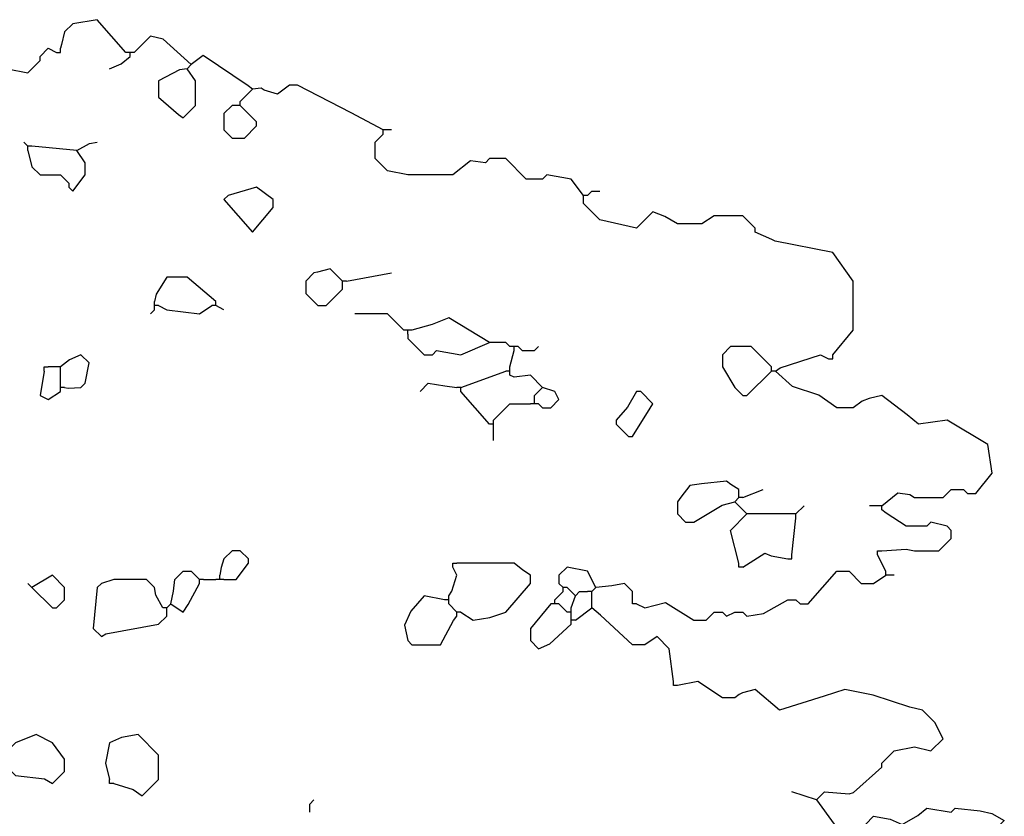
# Model space of a CAD drawing. Header units: metres. Extents: x -375439 to -92892, y 227568 to 490033.
# Tile 4 of 24: x -219662 to -217734, y 248507 to 250067. Entities that reach past the tile are written whole.
import ezdxf

# ---------------------------------------------------------------- set-up
doc = ezdxf.new("R2010")
doc.units = ezdxf.units.M
doc.header["$MEASUREMENT"] = 0

msp = doc.modelspace()

# ---------------------------------------------------------------- linework, layer by layer
at = {"linetype": 'Continuous'}
for points in [[(-219453.6, 250002.8), (-219509.6, 250066.8), (-219557.6, 250058.8), (-219573.6, 250042.8), (-219580, 250018), (-219581.6, 250010.8)], [(-219325.6, 249978.8), (-219380.8, 250028.4), (-219405.6, 250034.8), (-219437.6, 250002.8)], [(-219685.6, 249970.8), (-219645.6, 249962.8), (-219621.6, 249986.8), (-219621.6, 249994.8), (-219605.6, 250010.8), (-219589.6, 250002.8)], [(-219589.6, 250002.8), (-219581.6, 250002.8), (-219581.6, 250010.8)], [(-219485.6, 249970.8), (-219462.8, 249980.6), (-219445.6, 249994.8)], [(-219445.6, 250002.8), (-219453.6, 250002.8)], [(-219445.6, 249994.8), (-219445.6, 250002.8)], [(-219437.6, 250002.8), (-219445.6, 250002.8)], [(-219205.6, 249930.8), (-219214.4, 249937.2), (-219302.4, 249996.4), (-219325.6, 249978.8)], [(-219333.6, 249970.8), (-219348.8, 249968.4), (-219389.6, 249946.8), (-219389.6, 249914.8), (-219350.4, 249881.2), (-219341.6, 249874.8), (-219317.6, 249898.8), (-219317.6, 249946.8), (-219333.6, 249970.8)], [(-219333.6, 249970.8), (-219325.6, 249978.8)], [(-219229.6, 249906.8), (-219205.6, 249930.8)], [(-218949.6, 249850.8), (-219012.8, 249884.4), (-219117.6, 249938.8), (-219133.6, 249938.8), (-219156.8, 249921.2), (-219182.8, 249928.9), (-219188.8, 249932.4), (-219205.6, 249930.8)], [(-219237.6, 249898.8), (-219245.6, 249898.8), (-219261.6, 249882.8), (-219261.6, 249850.8), (-219245.6, 249834.8), (-219221.6, 249834.8), (-219197.6, 249858.8), (-219197.6, 249866.8), (-219229.6, 249898.8)], [(-219229.6, 249898.8), (-219237.6, 249898.8)], [(-219229.6, 249898.8), (-219229.6, 249906.8)], [(-218949.6, 249842.8), (-218949.6, 249850.8)], [(-218941.6, 249850.8), (-218949.6, 249850.8)], [(-218933.6, 249850.8), (-218941.6, 249850.8)], [(-218557.6, 249722.8), (-218581.6, 249754.8), (-218629.6, 249762.8), (-218637.6, 249754.8), (-218669.6, 249754.8), (-218709.6, 249794.8), (-218741.6, 249794.8), (-218749.6, 249786.8), (-218778.8, 249790.1), (-218813.6, 249762.8), (-218901.6, 249762.8), (-218941.6, 249770.8), (-218965.6, 249794.8), (-218965.6, 249826.8), (-218949.6, 249842.8)], [(-219645.6, 249818.8), (-219653.6, 249826.8)], [(-219645.6, 249810.8), (-219645.6, 249818.8)], [(-219637.6, 249818.8), (-219645.6, 249818.8)], [(-219549.6, 249810.8), (-219637.6, 249818.8)], [(-219549.6, 249810.8), (-219524.8, 249824.4), (-219509.6, 249826.8)], [(-219645.6, 249810.8), (-219637.6, 249778.8), (-219621.6, 249762.8), (-219581.6, 249762.8), (-219565.6, 249746.8), (-219565.6, 249738.8), (-219557.6, 249730.8), (-219533.6, 249762.8), (-219533.6, 249786.8), (-219549.6, 249810.8)], [(-219205.6, 249650.8), (-219165.6, 249698.8), (-219165.6, 249714.8), (-219197.6, 249738.8), (-219253.6, 249722.8), (-219261.6, 249714.8), (-219205.6, 249650.8)], [(-218557.6, 249714.8), (-218557.6, 249722.8)], [(-218549.6, 249722.8), (-218557.6, 249722.8)], [(-218069.6, 249410.8), (-218029.6, 249458.8), (-218029.6, 249554.8), (-218069.6, 249610.8), (-218182.4, 249633.2), (-218188.8, 249636.4), (-218221.6, 249650.8), (-218221.6, 249658.8), (-218245.6, 249682.8), (-218301.6, 249682.8), (-218325.6, 249666.8), (-218373.6, 249666.8), (-218398.4, 249681.2), (-218421.6, 249690.8), (-218453.6, 249658.8), (-218525.6, 249674.8), (-218557.6, 249706.8), (-218557.6, 249714.8)], [(-218549.6, 249722.8), (-218541.6, 249730.8), (-218525.6, 249730.8)], [(-219277.6, 249514.8), (-219333.6, 249562.8), (-219373.6, 249562.8), (-219394.4, 249529.2), (-219397.6, 249514.8)], [(-219029.6, 249554.8), (-219053.6, 249578.8), (-219078.4, 249572.4), (-219085.6, 249570.8), (-219101.6, 249554.8), (-219101.6, 249530.8), (-219077.6, 249506.8), (-219061.6, 249506.8), (-219029.6, 249538.8), (-219029.6, 249546.8)], [(-219021.6, 249554.8), (-218933.6, 249570.8)], [(-219029.6, 249546.8), (-219029.6, 249554.8)], [(-219021.6, 249554.8), (-219029.6, 249554.8)], [(-219397.6, 249506.8), (-219397.6, 249514.8)], [(-219397.6, 249498.8), (-219397.6, 249506.8)], [(-219389.6, 249506.8), (-219397.6, 249506.8)], [(-219389.6, 249506.8), (-219373.6, 249498.8), (-219309.6, 249490.8), (-219285.6, 249506.8)], [(-219277.6, 249506.8), (-219285.6, 249506.8)], [(-219277.6, 249506.8), (-219277.6, 249514.8)], [(-219261.6, 249498.8), (-219277.6, 249506.8)], [(-219405.6, 249490.8), (-219397.6, 249498.8)], [(-218909.6, 249458.8), (-218941.6, 249490.8), (-219005.6, 249490.8)], [(-218741.6, 249434.8), (-218821.6, 249482.8), (-218854.2, 249469.9), (-218893.6, 249458.8)], [(-218901.6, 249458.8), (-218909.6, 249458.8)], [(-218901.6, 249450.8), (-218901.6, 249458.8)], [(-218893.6, 249458.8), (-218901.6, 249458.8)], [(-218901.6, 249450.8), (-218901.6, 249442.8), (-218869.6, 249410.8), (-218853.6, 249410.8), (-218845.6, 249418.8), (-218797.6, 249410.8), (-218741.6, 249434.8)], [(-218701.6, 249426.8), (-218709.6, 249434.8), (-218741.6, 249434.8)], [(-218693.6, 249426.8), (-218701.6, 249426.8)], [(-218693.6, 249418.8), (-218693.6, 249426.8)], [(-218685.6, 249426.8), (-218693.6, 249426.8)], [(-218685.6, 249426.8), (-218677.6, 249418.8), (-218653.6, 249418.8), (-218645.6, 249426.8)], [(-218189.6, 249386.8), (-218229.6, 249426.8), (-218269.6, 249426.8), (-218285.6, 249410.8), (-218285.6, 249386.8), (-218261.6, 249346.8), (-218245.6, 249330.8), (-218237.6, 249330.8), (-218189.6, 249378.8)], [(-219573.6, 249346.8), (-219566.4, 249345.2), (-219541.6, 249346.8), (-219533.6, 249354.8), (-219525.6, 249394.8), (-219541.6, 249410.8), (-219564.4, 249400.9), (-219581.6, 249386.8)], [(-218701.6, 249386.8), (-218693.6, 249418.8)], [(-218181.6, 249378.8), (-218172.8, 249385.2), (-218093.6, 249410.8), (-218077.6, 249402.8)], [(-218077.6, 249402.8), (-218069.6, 249402.8), (-218069.6, 249410.8)], [(-219613.6, 249378.8), (-219621.6, 249330.8), (-219605.6, 249322.8), (-219581.6, 249338.8)], [(-219613.6, 249378.8), (-219613.6, 249386.8), (-219605.6, 249386.8)], [(-219589.6, 249386.8), (-219605.6, 249386.8)], [(-219581.6, 249386.8), (-219589.6, 249386.8)], [(-219581.6, 249378.8), (-219581.6, 249386.8)], [(-219581.6, 249354.8), (-219581.6, 249378.8)], [(-218797.6, 249346.8), (-218709.6, 249378.8)], [(-218701.6, 249378.8), (-218709.6, 249378.8)], [(-218701.6, 249378.8), (-218701.6, 249386.8)], [(-218701.6, 249370.8), (-218701.6, 249378.8)], [(-218637.6, 249346.8), (-218661.6, 249370.8), (-218693.6, 249366.8), (-218701.6, 249370.8)], [(-218189.6, 249378.8), (-218189.6, 249386.8)], [(-218181.6, 249378.8), (-218189.6, 249378.8)], [(-217973.6, 249114.8), (-217942.4, 249140.4), (-217918.4, 249137.2), (-217909.6, 249130.8), (-217853.6, 249130.8), (-217837.6, 249146.8), (-217813.6, 249146.8), (-217805.6, 249138.8), (-217789.6, 249138.8), (-217757.6, 249178.8), (-217765.6, 249234.8), (-217845.6, 249282.8), (-217901.6, 249274.8), (-217924.1, 249292.7), (-217973.6, 249330.8), (-217998.4, 249325.2), (-218012, 249319.6), (-218029.6, 249306.8), (-218061.6, 249306.8), (-218096.9, 249331.4), (-218148.1, 249348.7), (-218181.6, 249378.8)], [(-219581.6, 249346.8), (-219581.6, 249354.8)], [(-218877.6, 249338.8), (-218861.6, 249354.8), (-218828.9, 249349.6), (-218805.6, 249346.8)], [(-219581.6, 249338.8), (-219581.6, 249346.8)], [(-219573.6, 249346.8), (-219581.6, 249346.8)], [(-218797.6, 249346.8), (-218805.6, 249346.8)], [(-218797.6, 249338.8), (-218797.6, 249346.8)], [(-218741.6, 249274.8), (-218797.6, 249338.8)], [(-218653.6, 249322.8), (-218653.6, 249330.8), (-218637.6, 249346.8)], [(-218645.6, 249314.8), (-218637.6, 249306.8), (-218621.6, 249306.8), (-218605.6, 249322.8), (-218613.6, 249338.8), (-218637.6, 249346.8)], [(-218461.6, 249250.8), (-218426.8, 249306.1), (-218421.6, 249314.8), (-218445.6, 249338.8), (-218453.6, 249338.8), (-218471.5, 249308.2), (-218493.6, 249282.8), (-218493.6, 249274.8), (-218469.6, 249250.8), (-218461.6, 249250.8)], [(-218733.6, 249282.8), (-218701.6, 249314.8), (-218661.6, 249314.8)], [(-218653.6, 249314.8), (-218661.6, 249314.8)], [(-218653.6, 249314.8), (-218653.6, 249322.8)], [(-218645.6, 249314.8), (-218653.6, 249314.8)], [(-218733.6, 249274.8), (-218741.6, 249274.8)], [(-218733.6, 249274.8), (-218733.6, 249282.8)], [(-218733.6, 249266.8), (-218733.6, 249274.8)], [(-218733.6, 249242.8), (-218733.6, 249266.8)], [(-218253.6, 249138.8), (-218253.6, 249146.8), (-218268.8, 249156.4), (-218277.6, 249162.8), (-218326.3, 249157.6), (-218349.6, 249154.8), (-218367.2, 249131.6), (-218373.6, 249122.8), (-218373.6, 249098.8), (-218357.6, 249082.8), (-218341.6, 249082.8), (-218286.4, 249116.4), (-218261.6, 249122.8)], [(-218253.6, 249130.8), (-218253.6, 249138.8)], [(-218245.6, 249130.8), (-218205.6, 249146.8)], [(-218261.6, 249122.8), (-218253.6, 249130.8)], [(-218237.6, 249098.8), (-218261.6, 249122.8)], [(-218245.6, 249130.8), (-218253.6, 249130.8)], [(-218253.6, 249002.8), (-218269.6, 249066.8), (-218237.6, 249098.8)], [(-218149.6, 249098.8), (-218237.6, 249098.8)], [(-218141.6, 249098.8), (-218149.6, 249098.8)], [(-218141.6, 249098.8), (-218125.6, 249114.8)], [(-218141.6, 249090.8), (-218141.6, 249098.8)], [(-217981.6, 249114.8), (-217997.6, 249114.8)], [(-217973.6, 249114.8), (-217981.6, 249114.8)], [(-217973.6, 249106.8), (-217973.6, 249114.8)], [(-217973.6, 249026.8), (-217926.1, 249030.2), (-217909.6, 249026.8), (-217861.6, 249026.8), (-217837.6, 249050.8), (-217837.6, 249066.8), (-217845.6, 249074.8), (-217877.6, 249082.8), (-217885.6, 249074.8), (-217925.6, 249074.8), (-217964.8, 249100.4), (-217973.6, 249106.8)], [(-218149.6, 249018.8), (-218141.6, 249090.8)], [(-219261.6, 248970.8), (-219237.6, 248970.8), (-219213.6, 249002.8), (-219213.6, 249010.8), (-219229.6, 249026.8), (-219245.6, 249026.8), (-219261.6, 249010.8), (-219267.2, 248994), (-219269.6, 248978.8)], [(-218245.6, 248994.8), (-218202.8, 249022.1), (-218190.4, 249017.2), (-218157.6, 249010.8)], [(-217981.6, 249018.8), (-217981.6, 249026.8), (-217973.6, 249026.8)], [(-218813.6, 248994.8), (-218813.6, 249002.8), (-218805.6, 249002.8)], [(-218797.6, 248906.8), (-218773.6, 248890.8), (-218740.8, 248896.4), (-218709.6, 248906.8), (-218661.6, 248962.8), (-218661.6, 248978.8), (-218676.4, 248988.6), (-218693.6, 249002.8), (-218805.6, 249002.8)], [(-218245.6, 248994.8), (-218253.6, 248994.8), (-218253.6, 249002.8)], [(-218157.6, 249010.8), (-218149.6, 249010.8), (-218149.6, 249018.8)], [(-217965.6, 248986.8), (-217981.6, 249018.8)], [(-219365.6, 248922.8), (-219360.4, 248947.5), (-219357.6, 248970.8), (-219341.6, 248986.8), (-219325.6, 248986.8), (-219309.6, 248970.8)], [(-218821.6, 248938.8), (-218815.2, 248947.6), (-218805.6, 248978.8), (-218813.6, 248994.8)], [(-218533.6, 248954.8), (-218549.6, 248986.8), (-218589.6, 248994.8), (-218605.6, 248978.8), (-218605.6, 248962.8), (-218597.6, 248954.8)], [(-218453.6, 248922.8), (-218437.6, 248914.8), (-218396.9, 248925.6), (-218341.6, 248890.8), (-218317.6, 248890.8), (-218301.6, 248906.8), (-218285.6, 248906.8), (-218277.6, 248898.8), (-218261.6, 248906.8), (-218245.6, 248906.8), (-218237.6, 248898.8), (-218204.9, 248904), (-218157.6, 248930.8), (-218141.6, 248930.8), (-218133.6, 248922.8), (-218117.6, 248922.8), (-218061.6, 248986.8), (-218037.6, 248986.8), (-218013.6, 248962.8), (-217989.6, 248962.8), (-217965.6, 248978.8)], [(-217965.6, 248978.8), (-217965.6, 248986.8)], [(-219637.6, 248954.8), (-219645.6, 248962.8)], [(-219637.6, 248954.8), (-219597.6, 248914.8), (-219589.6, 248914.8), (-219573.6, 248930.8), (-219573.6, 248954.8), (-219597.6, 248978.8), (-219637.6, 248954.8)], [(-219381.6, 248914.8), (-219395.2, 248939.6), (-219397.6, 248954.8), (-219413.6, 248970.8), (-219477.6, 248970.8), (-219501.6, 248962.8), (-219509.6, 248954.8), (-219517.6, 248874.8), (-219501.6, 248858.8), (-219492.8, 248864.4), (-219389.6, 248882.8), (-219373.6, 248898.8), (-219373.6, 248906.8)], [(-219365.6, 248922.8), (-219341.6, 248906.8), (-219331.8, 248921.6), (-219309.6, 248962.8)], [(-219309.6, 248962.8), (-219309.6, 248970.8)], [(-219301.6, 248970.8), (-219309.6, 248970.8)], [(-219301.6, 248970.8), (-219277.6, 248970.8)], [(-219269.6, 248970.8), (-219277.6, 248970.8)], [(-219269.6, 248970.8), (-219269.6, 248978.8)], [(-219261.6, 248970.8), (-219269.6, 248970.8)], [(-218461.6, 248930.8), (-218461.6, 248946.8), (-218477.6, 248962.8), (-218502.2, 248957.9), (-218533.6, 248954.8)], [(-217957.6, 248978.8), (-217965.6, 248978.8)], [(-217949.6, 248978.8), (-217957.6, 248978.8)], [(-218613.6, 248930.8), (-218597.6, 248946.8)], [(-218597.6, 248946.8), (-218597.6, 248954.8)], [(-218589.6, 248954.8), (-218597.6, 248954.8)], [(-218573.6, 248938.8), (-218589.6, 248954.8)], [(-218573.6, 248938.8), (-218565.6, 248946.8), (-218549.6, 248946.8)], [(-218541.6, 248946.8), (-218549.6, 248946.8)], [(-218541.6, 248946.8), (-218533.6, 248954.8)], [(-218541.6, 248938.8), (-218541.6, 248946.8)], [(-218829.6, 248930.8), (-218869.6, 248938.8), (-218895.5, 248908.2), (-218908.4, 248880.9), (-218901.6, 248850.8), (-218893.6, 248842.8), (-218837.6, 248842.8), (-218812, 248890), (-218805.6, 248898.8)], [(-218821.6, 248930.8), (-218829.6, 248930.8)], [(-218821.6, 248930.8), (-218821.6, 248938.8)], [(-218821.6, 248922.8), (-218821.6, 248930.8)], [(-218613.6, 248922.8), (-218613.6, 248930.8)], [(-218581.6, 248914.8), (-218573.6, 248938.8)], [(-218541.6, 248914.8), (-218541.6, 248938.8)], [(-218453.6, 248922.8), (-218461.6, 248922.8), (-218461.6, 248930.8)], [(-219373.6, 248914.8), (-219381.6, 248914.8)], [(-219373.6, 248914.8), (-219365.6, 248922.8)], [(-219373.6, 248906.8), (-219373.6, 248914.8)], [(-218805.6, 248906.8), (-218821.6, 248922.8)], [(-218805.6, 248898.8), (-218805.6, 248906.8)], [(-218797.6, 248906.8), (-218805.6, 248906.8)], [(-218621.6, 248922.8), (-218661.6, 248874.8), (-218661.6, 248850.8), (-218645.6, 248834.8), (-218623.3, 248844.8), (-218581.6, 248882.8)], [(-218613.6, 248922.8), (-218621.6, 248922.8)], [(-218605.6, 248922.8), (-218613.6, 248922.8)], [(-218589.6, 248906.8), (-218605.6, 248922.8)], [(-218581.6, 248906.8), (-218589.6, 248906.8)], [(-218581.6, 248906.8), (-218581.6, 248914.8)], [(-218581.6, 248898.8), (-218581.6, 248906.8)], [(-218573.6, 248890.8), (-218541.6, 248914.8)], [(-218381.6, 248770.8), (-218389.6, 248834.8), (-218413.6, 248858.8), (-218437.6, 248842.8), (-218461.6, 248842.8), (-218524.4, 248900.6), (-218541.6, 248914.8)], [(-218581.6, 248890.8), (-218581.6, 248898.8)], [(-218581.6, 248882.8), (-218581.6, 248890.8)], [(-218573.6, 248890.8), (-218581.6, 248890.8)], [(-218373.6, 248762.8), (-218381.6, 248762.8), (-218381.6, 248770.8)], [(-218101.6, 248538.8), (-218085.6, 248554.8), (-218037.6, 248550.8), (-218028.8, 248553.2), (-217973.6, 248602.8), (-217973.6, 248610.8), (-217949.6, 248634.8), (-217909.6, 248642.8), (-217877.6, 248634.8), (-217853.6, 248658.8), (-217869.6, 248690.8), (-217893.6, 248714.8), (-217918.4, 248720.4), (-217990.3, 248744), (-218045.6, 248754.8), (-218086.2, 248742), (-218173.6, 248714.8), (-218221.6, 248754.8), (-218246.4, 248748.4), (-218252.8, 248745.2), (-218261.6, 248738.8), (-218285.6, 248738.8), (-218333.6, 248770.8), (-218373.6, 248762.8)], [(-219597.6, 248570.8), (-219573.6, 248594.8), (-219573.6, 248618.8), (-219597.6, 248650.8), (-219629.6, 248666.8), (-219669.6, 248650.8), (-219693.6, 248626.8), (-219693.6, 248610.8), (-219669.6, 248586.8), (-219612.8, 248580.4), (-219597.6, 248570.8)], [(-219477.6, 248570.8), (-219439.2, 248559.6), (-219421.6, 248546.8), (-219389.6, 248578.8), (-219389.6, 248626.8), (-219429.6, 248666.8), (-219462.4, 248661.2), (-219485.6, 248650.8), (-219493.6, 248610.8), (-219485.6, 248578.8)], [(-219477.6, 248570.8), (-219485.6, 248570.8), (-219485.6, 248578.8)], [(-219093.6, 248514.8), (-219093.6, 248530.8), (-219085.6, 248538.8)], [(-218101.6, 248538.8), (-218149.6, 248554.8)], [(-218101.6, 248538.8), (-218037.6, 248450.8), (-218005.6, 248482.8), (-218005.6, 248490.8), (-217989.6, 248506.8), (-217956.8, 248501.2), (-217933.6, 248490.8), (-217902.8, 248508.6), (-217885.6, 248522.8), (-217837.6, 248514.8), (-217829.6, 248522.8), (-217780.9, 248517.6), (-217758.3, 248512), (-217733.6, 248498.8), (-217749.6, 248482.8)]]:
    msp.add_lwpolyline(points, dxfattribs=at)

doc.saveas('drawing.dxf')
